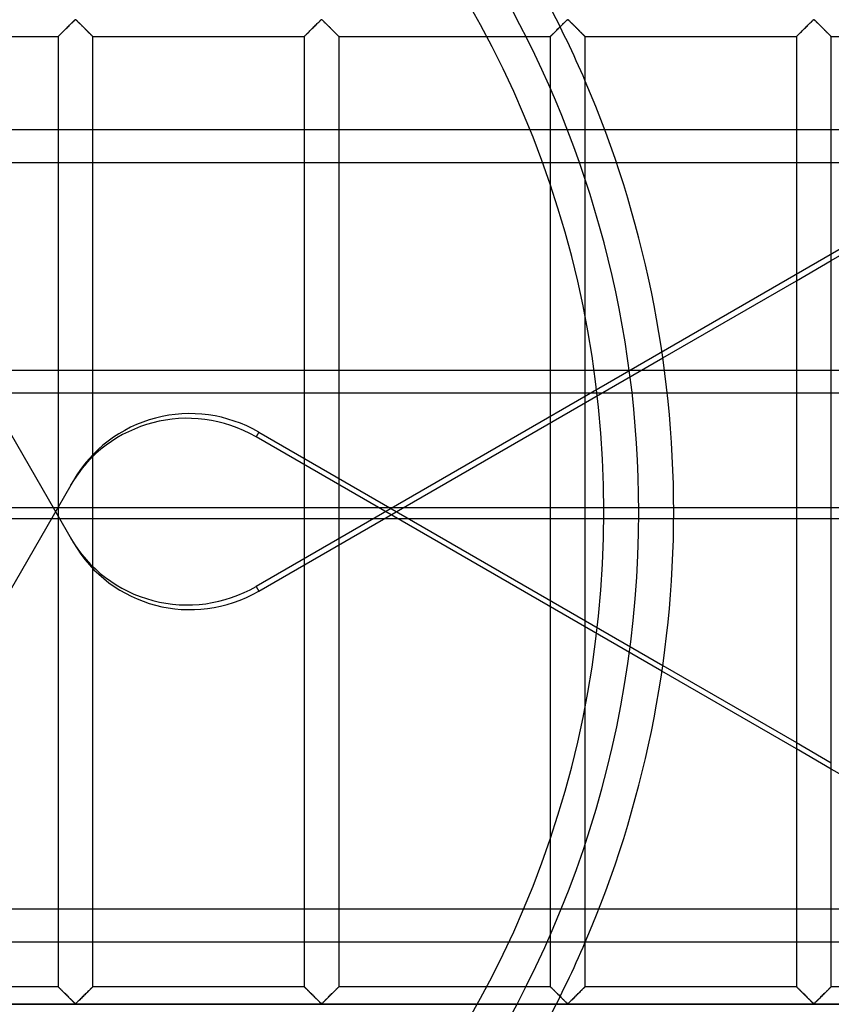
# Model space of a CAD drawing. Header units: millimetres. Extents: x -455 to 455, y -455 to 455.
# Tile 33 of 58: x 62 to 179, y -70 to 70. Entities that reach past the tile are written whole.
import ezdxf

# ---------------------------------------------------------------- set-up
doc = ezdxf.new("R2010")
doc.units = ezdxf.units.MM
doc.layers.add('MAIN-1', color=7, linetype='Continuous')
doc.layers.add('MAIN-2', color=7, linetype='Continuous')

msp = doc.modelspace()

# ---------------------------------------------------------------- linework, layer by layer
at = {"layer": 'MAIN-1'}
for p, q in [((68.97, 68.97), (69.09, 69.08)), ((69.09, 69.08), (69.21, 69.2)), ((69.21, 69.2), (69.33, 69.32)), ((69.33, 69.32), (69.45, 69.44)), ((69.45, 69.44), (69.56, 69.56)), ((69.56, 69.56), (69.68, 69.68)), ((69.68, 69.68), (69.79, 69.79)), ((69.79, 69.79), (69.91, 69.9)), ((69.91, 69.9), (70.01, 70.01)), ((70.01, 70.01), (70.11, 70.11)), ((70.11, 70.11), (70.21, 70.2)), ((70.21, 70.2), (70.3, 70.28)), ((70.3, 70.28), (70.42, 70.35)), ((70.42, 70.35), (70.49, 70.31)), ((70.49, 70.31), (70.54, 70.27)), ((70.54, 70.27), (70.6, 70.22)), ((70.6, 70.22), (70.65, 70.17)), ((70.65, 70.17), (70.71, 70.12)), ((70.71, 70.12), (70.76, 70.06)), ((70.76, 70.06), (70.82, 70)), ((70.82, 70), (70.88, 69.94)), ((70.88, 69.94), (70.95, 69.88)), ((70.95, 69.88), (71.01, 69.82)), ((71.01, 69.82), (71.08, 69.75)), ((71.08, 69.75), (71.14, 69.69)), ((71.14, 69.69), (71.21, 69.62)), ((71.21, 69.62), (71.28, 69.56)), ((71.28, 69.56), (71.34, 69.49)), ((71.34, 69.49), (71.41, 69.42)), ((71.41, 69.42), (71.48, 69.35)), ((71.48, 69.35), (71.55, 69.28)), ((71.55, 69.28), (71.62, 69.21)), ((71.62, 69.21), (71.69, 69.14)), ((71.69, 69.14), (71.76, 69.08)), ((71.76, 69.08), (71.82, 69.01)), ((71.82, 69.01), (71.89, 68.94)), ((104.18, 68.97), (104.29, 69.08)), ((104.29, 69.08), (104.41, 69.2)), ((104.41, 69.2), (104.53, 69.32)), ((104.53, 69.32), (104.65, 69.44)), ((104.65, 69.44), (104.77, 69.56)), ((104.77, 69.56), (104.89, 69.68)), ((104.89, 69.68), (105, 69.79)), ((105, 69.79), (105.11, 69.9)), ((105.11, 69.9), (105.22, 70.01)), ((105.22, 70.01), (105.32, 70.11)), ((105.32, 70.11), (105.42, 70.2)), ((105.42, 70.2), (105.51, 70.28)), ((105.51, 70.28), (105.62, 70.35)), ((105.62, 70.35), (105.7, 70.31)), ((105.7, 70.31), (105.75, 70.27)), ((105.75, 70.27), (105.81, 70.22)), ((105.81, 70.22), (105.86, 70.17)), ((105.86, 70.17), (105.92, 70.12)), ((105.92, 70.12), (105.97, 70.06)), ((105.97, 70.06), (106.03, 70)), ((106.03, 70), (106.09, 69.94)), ((106.09, 69.94), (106.16, 69.88)), ((106.16, 69.88), (106.22, 69.82)), ((106.22, 69.82), (106.28, 69.75)), ((106.28, 69.75), (106.35, 69.69)), ((106.35, 69.69), (106.42, 69.62)), ((106.42, 69.62), (106.48, 69.56)), ((106.48, 69.56), (106.55, 69.49)), ((106.55, 69.49), (106.62, 69.42)), ((106.62, 69.42), (106.69, 69.35)), ((106.69, 69.35), (106.76, 69.28)), ((106.76, 69.28), (106.83, 69.21)), ((106.83, 69.21), (106.9, 69.14)), ((106.9, 69.14), (106.96, 69.08)), ((106.96, 69.08), (107.03, 69.01)), ((107.03, 69.01), (107.1, 68.94)), ((139.38, 68.97), (139.5, 69.08)), ((139.5, 69.08), (139.62, 69.2)), ((139.62, 69.2), (139.74, 69.32)), ((139.74, 69.32), (139.86, 69.44)), ((139.86, 69.44), (139.98, 69.56)), ((139.98, 69.56), (140.1, 69.68)), ((140.1, 69.68), (140.21, 69.79)), ((140.21, 69.79), (140.32, 69.9)), ((140.32, 69.9), (140.43, 70.01)), ((140.43, 70.01), (140.53, 70.11)), ((140.53, 70.11), (140.63, 70.2)), ((140.63, 70.2), (140.72, 70.28)), ((140.72, 70.28), (140.83, 70.35)), ((140.83, 70.35), (140.91, 70.31)), ((140.91, 70.31), (140.96, 70.27)), ((140.96, 70.27), (141.01, 70.22)), ((141.01, 70.22), (141.07, 70.17)), ((141.07, 70.17), (141.12, 70.12)), ((141.12, 70.12), (141.18, 70.06)), ((141.18, 70.06), (141.24, 70)), ((141.24, 70), (141.3, 69.94)), ((141.3, 69.94), (141.36, 69.88)), ((141.36, 69.88), (141.43, 69.82)), ((141.43, 69.82), (141.49, 69.75)), ((141.49, 69.75), (141.56, 69.69)), ((141.56, 69.69), (141.62, 69.62)), ((141.62, 69.62), (141.69, 69.56)), ((141.69, 69.56), (141.76, 69.49)), ((141.76, 69.49), (141.83, 69.42)), ((141.83, 69.42), (141.9, 69.35)), ((141.9, 69.35), (141.97, 69.28)), ((141.97, 69.28), (142.03, 69.21)), ((142.03, 69.21), (142.1, 69.14)), ((142.1, 69.14), (142.17, 69.08)), ((142.17, 69.08), (142.24, 69.01)), ((142.24, 69.01), (142.31, 68.94)), ((174.59, 68.97), (174.71, 69.08)), ((174.71, 69.08), (174.83, 69.2)), ((174.83, 69.2), (174.95, 69.32)), ((174.95, 69.32), (175.07, 69.44)), ((175.07, 69.44), (175.19, 69.56)), ((175.19, 69.56), (175.3, 69.68)), ((175.3, 69.68), (175.42, 69.79)), ((175.42, 69.79), (175.53, 69.9)), ((175.53, 69.9), (175.64, 70.01)), ((175.64, 70.01), (175.74, 70.11)), ((175.74, 70.11), (175.83, 70.2)), ((175.83, 70.2), (175.93, 70.28)), ((175.93, 70.28), (176.04, 70.35)), ((176.04, 70.35), (176.11, 70.31)), ((176.11, 70.31), (176.17, 70.27)), ((176.17, 70.27), (176.22, 70.22)), ((176.22, 70.22), (176.28, 70.17)), ((176.28, 70.17), (176.33, 70.12)), ((176.33, 70.12), (176.39, 70.06)), ((176.39, 70.06), (176.45, 70)), ((176.45, 70), (176.51, 69.94)), ((176.51, 69.94), (176.57, 69.88)), ((176.57, 69.88), (176.64, 69.82)), ((176.64, 69.82), (176.7, 69.75)), ((176.7, 69.75), (176.77, 69.69)), ((176.77, 69.69), (176.83, 69.62)), ((176.83, 69.62), (176.9, 69.56)), ((176.9, 69.56), (176.97, 69.49)), ((176.97, 69.49), (177.04, 69.42)), ((177.04, 69.42), (177.1, 69.35)), ((177.1, 69.35), (177.17, 69.28)), ((177.17, 69.28), (177.24, 69.21)), ((177.24, 69.21), (177.31, 69.14)), ((177.31, 69.14), (177.38, 69.08)), ((177.38, 69.08), (177.45, 69.01)), ((177.45, 69.01), (177.52, 68.94)), ((37.71, 67.92), (67.92, 67.92)), ((67.92, 67.92), (67.95, 67.94)), ((67.92, 67.92), (67.92, -67.92)), ((67.92, 67.92), (67.92, 67.92)), ((67.95, 67.94), (67.98, 67.98)), ((67.98, 67.98), (68.03, 68.03)), ((68.03, 68.03), (68.09, 68.08)), ((68.09, 68.08), (68.16, 68.16)), ((68.16, 68.16), (68.24, 68.24)), ((68.24, 68.24), (68.33, 68.33)), ((68.33, 68.33), (68.42, 68.42)), ((68.42, 68.42), (68.52, 68.52)), ((68.52, 68.52), (68.63, 68.63)), ((68.63, 68.63), (68.74, 68.74)), ((68.74, 68.74), (68.85, 68.85)), ((68.85, 68.85), (68.97, 68.97)), ((71.89, 68.94), (71.96, 68.87)), ((71.96, 68.87), (72.02, 68.81)), ((72.02, 68.81), (72.09, 68.74)), ((72.09, 68.74), (72.15, 68.68)), ((72.15, 68.68), (72.21, 68.62)), ((72.21, 68.62), (72.27, 68.56)), ((72.27, 68.56), (72.33, 68.5)), ((72.33, 68.5), (72.39, 68.44)), ((72.39, 68.44), (72.45, 68.38)), ((72.45, 68.38), (72.5, 68.33)), ((72.5, 68.33), (72.56, 68.28)), ((72.56, 68.28), (72.61, 68.23)), ((72.61, 68.23), (72.65, 68.18)), ((72.65, 68.18), (72.7, 68.14)), ((72.7, 68.14), (72.74, 68.1)), ((72.74, 68.1), (72.77, 68.06)), ((72.77, 68.06), (72.81, 68.03)), ((72.81, 68.03), (72.83, 68)), ((72.83, 68), (72.86, 67.97)), ((72.86, 67.97), (72.88, 67.95)), ((72.88, 67.95), (72.9, 67.94)), ((72.9, 67.94), (72.91, 67.93)), ((72.91, 67.93), (72.91, 67.92)), ((72.91, 67.92), (72.92, 67.92)), ((72.92, -67.92), (72.92, 67.92)), ((72.92, 67.92), (103.13, 67.92)), ((103.13, 67.92), (103.15, 67.94)), ((103.13, 67.92), (103.13, -67.92)), ((103.13, 67.92), (103.13, 67.92)), ((103.15, 67.94), (103.19, 67.98)), ((103.19, 67.98), (103.23, 68.03)), ((103.23, 68.03), (103.29, 68.08)), ((103.29, 68.08), (103.36, 68.16)), ((103.36, 68.16), (103.45, 68.24)), ((103.45, 68.24), (103.53, 68.33)), ((103.53, 68.33), (103.63, 68.42)), ((103.63, 68.42), (103.73, 68.52)), ((103.73, 68.52), (103.84, 68.63)), ((103.84, 68.63), (103.95, 68.74)), ((103.95, 68.74), (104.06, 68.85)), ((104.06, 68.85), (104.18, 68.97)), ((107.1, 68.94), (107.17, 68.87)), ((107.17, 68.87), (107.23, 68.81)), ((107.23, 68.81), (107.3, 68.74)), ((107.3, 68.74), (107.36, 68.68)), ((107.36, 68.68), (107.42, 68.62)), ((107.42, 68.62), (107.48, 68.56)), ((107.48, 68.56), (107.54, 68.5)), ((107.54, 68.5), (107.6, 68.44)), ((107.6, 68.44), (107.66, 68.38)), ((107.66, 68.38), (107.71, 68.33)), ((107.71, 68.33), (107.76, 68.28)), ((107.76, 68.28), (107.81, 68.23)), ((107.81, 68.23), (107.86, 68.18)), ((107.86, 68.18), (107.9, 68.14)), ((107.9, 68.14), (107.94, 68.1)), ((107.94, 68.1), (107.98, 68.06)), ((107.98, 68.06), (108.01, 68.03)), ((108.01, 68.03), (108.04, 68)), ((108.04, 68), (108.07, 67.97)), ((108.07, 67.97), (108.09, 67.95)), ((108.09, 67.95), (108.1, 67.94)), ((108.1, 67.94), (108.11, 67.93)), ((108.11, 67.93), (108.12, 67.92)), ((108.12, -67.92), (108.12, 67.92)), ((108.12, 67.92), (108.12, 67.92)), ((108.12, 67.92), (138.33, 67.92)), ((138.33, 67.92), (138.33, -67.92)), ((138.33, 67.92), (138.34, 67.92)), ((138.34, 67.92), (138.36, 67.94)), ((138.36, 67.94), (138.4, 67.98)), ((138.4, 67.98), (138.44, 68.03)), ((138.44, 68.03), (138.5, 68.08)), ((138.5, 68.08), (138.57, 68.16)), ((138.57, 68.16), (138.65, 68.24)), ((138.65, 68.24), (138.74, 68.33)), ((138.74, 68.33), (138.84, 68.42)), ((138.84, 68.42), (138.94, 68.52)), ((138.94, 68.52), (139.05, 68.63)), ((139.05, 68.63), (139.16, 68.74)), ((139.16, 68.74), (139.27, 68.85)), ((139.27, 68.85), (139.38, 68.97)), ((142.31, 68.94), (142.37, 68.87)), ((142.37, 68.87), (142.44, 68.81)), ((142.44, 68.81), (142.5, 68.74)), ((142.5, 68.74), (142.57, 68.68)), ((142.57, 68.68), (142.63, 68.62)), ((142.63, 68.62), (142.69, 68.56)), ((142.69, 68.56), (142.75, 68.5)), ((142.75, 68.5), (142.81, 68.44)), ((142.81, 68.44), (142.86, 68.38)), ((142.86, 68.38), (142.92, 68.33)), ((142.92, 68.33), (142.97, 68.28)), ((142.97, 68.28), (143.02, 68.23)), ((143.02, 68.23), (143.07, 68.18)), ((143.07, 68.18), (143.11, 68.14)), ((143.11, 68.14), (143.15, 68.1)), ((143.15, 68.1), (143.19, 68.06)), ((143.19, 68.06), (143.22, 68.03)), ((143.22, 68.03), (143.25, 68)), ((143.25, 68), (143.28, 67.97)), ((143.28, 67.97), (143.3, 67.95)), ((143.3, 67.95), (143.31, 67.94)), ((143.31, 67.94), (143.32, 67.93)), ((143.32, 67.93), (143.33, 67.92)), ((143.33, -67.92), (143.33, 67.92)), ((143.33, 67.92), (143.33, 67.92)), ((143.33, 67.92), (173.54, 67.92)), ((173.54, 67.92), (173.54, -67.92)), ((173.54, 67.92), (173.55, 67.92)), ((173.55, 67.92), (173.57, 67.94)), ((173.57, 67.94), (173.6, 67.98)), ((173.6, 67.98), (173.65, 68.03)), ((173.65, 68.03), (173.71, 68.08)), ((173.71, 68.08), (173.78, 68.16)), ((173.78, 68.16), (173.86, 68.24)), ((173.86, 68.24), (173.95, 68.33)), ((173.95, 68.33), (174.05, 68.42)), ((174.05, 68.42), (174.15, 68.52)), ((174.15, 68.52), (174.26, 68.63)), ((174.26, 68.63), (174.36, 68.74)), ((174.36, 68.74), (174.48, 68.85)), ((174.48, 68.85), (174.59, 68.97)), ((177.52, 68.94), (177.58, 68.87)), ((177.58, 68.87), (177.65, 68.81)), ((177.65, 68.81), (177.71, 68.74)), ((177.71, 68.74), (177.78, 68.68)), ((177.78, 68.68), (177.84, 68.62)), ((177.84, 68.62), (177.9, 68.56)), ((177.9, 68.56), (177.96, 68.5)), ((177.96, 68.5), (178.02, 68.44)), ((178.02, 68.44), (178.07, 68.38)), ((178.07, 68.38), (178.13, 68.33)), ((178.13, 68.33), (178.18, 68.28)), ((178.18, 68.28), (178.23, 68.23)), ((178.23, 68.23), (178.28, 68.18)), ((178.28, 68.18), (178.32, 68.14)), ((178.32, 68.14), (178.36, 68.1)), ((178.36, 68.1), (178.4, 68.06)), ((178.4, 68.06), (178.43, 68.03)), ((178.43, 68.03), (178.46, 68)), ((178.46, 68), (178.48, 67.97)), ((178.48, 67.97), (178.5, 67.95)), ((178.5, 67.95), (178.52, 67.94)), ((178.52, 67.94), (178.53, 67.93)), ((178.53, 67.93), (178.54, 67.92)), ((178.54, -67.92), (178.54, 67.92)), ((178.54, 67.92), (178.54, 67.92)), ((178.54, 67.92), (208.75, 67.92)), ((178.54, 35.91), (208.75, 53.35)), ((154.44, 22), (173.54, 33.02)), ((155.07, 16.99), (173.54, 16.99)), ((178.54, 16.99), (208.75, 16.99)), ((173.54, 0.55), (156, 0.55)), ((208.75, 0.55), (178.54, 0.55)), ((156, -0.99), (173.54, -0.99)), ((178.54, -0.99), (208.75, -0.99)), ((154.44, -22), (173.54, -33.02)), ((173.54, -33.93), (154.32, -22.83)), ((208.75, -54.26), (178.54, -36.81)), ((37.71, -67.92), (67.92, -67.92)), ((67.93, -67.93), (67.92, -67.92)), ((67.92, -67.92), (67.92, -67.92)), ((67.94, -67.94), (67.93, -67.93)), ((67.95, -67.95), (67.94, -67.94)), ((67.97, -67.97), (67.95, -67.95)), ((68, -68), (67.97, -67.97)), ((68.03, -68.03), (68, -68)), ((68.06, -68.06), (68.03, -68.03)), ((68.1, -68.1), (68.06, -68.06)), ((68.14, -68.14), (68.1, -68.1)), ((68.18, -68.18), (68.14, -68.14)), ((68.23, -68.23), (68.18, -68.18)), ((68.28, -68.28), (68.23, -68.23)), ((68.33, -68.33), (68.28, -68.28)), ((68.39, -68.38), (68.33, -68.33)), ((68.44, -68.44), (68.39, -68.38)), ((68.5, -68.5), (68.44, -68.44)), ((68.56, -68.56), (68.5, -68.5)), ((68.62, -68.62), (68.56, -68.56)), ((68.68, -68.68), (68.62, -68.62)), ((68.75, -68.74), (68.68, -68.68)), ((68.81, -68.81), (68.75, -68.74)), ((68.88, -68.87), (68.81, -68.81)), ((68.94, -68.94), (68.88, -68.87)), ((69.01, -69.01), (68.94, -68.94)), ((71.87, -68.97), (71.75, -69.08)), ((71.98, -68.85), (71.87, -68.97)), ((72.09, -68.74), (71.98, -68.85)), ((72.2, -68.63), (72.09, -68.74)), ((72.31, -68.52), (72.2, -68.63)), ((72.41, -68.42), (72.31, -68.52)), ((72.51, -68.33), (72.41, -68.42)), ((72.6, -68.24), (72.51, -68.33)), ((72.68, -68.16), (72.6, -68.24)), ((72.75, -68.08), (72.68, -68.16)), ((72.81, -68.03), (72.75, -68.08)), ((72.85, -67.98), (72.81, -68.03)), ((72.89, -67.94), (72.85, -67.98)), ((72.91, -67.92), (72.89, -67.94)), ((72.92, -67.92), (72.91, -67.92)), ((72.92, -67.92), (103.13, -67.92)), ((103.14, -67.93), (103.13, -67.92)), ((103.13, -67.92), (103.13, -67.92)), ((103.15, -67.94), (103.14, -67.93)), ((103.16, -67.95), (103.15, -67.94)), ((103.18, -67.97), (103.16, -67.95)), ((103.21, -68), (103.18, -67.97)), ((103.24, -68.03), (103.21, -68)), ((103.27, -68.06), (103.24, -68.03)), ((103.31, -68.1), (103.27, -68.06)), ((103.35, -68.14), (103.31, -68.1)), ((103.39, -68.18), (103.35, -68.14)), ((103.44, -68.23), (103.39, -68.18)), ((103.49, -68.28), (103.44, -68.23)), ((103.54, -68.33), (103.49, -68.28)), ((103.59, -68.38), (103.54, -68.33)), ((103.65, -68.44), (103.59, -68.38)), ((103.71, -68.5), (103.65, -68.44)), ((103.77, -68.56), (103.71, -68.5)), ((103.83, -68.62), (103.77, -68.56)), ((103.89, -68.68), (103.83, -68.62)), ((103.95, -68.74), (103.89, -68.68)), ((104.02, -68.81), (103.95, -68.74)), ((104.08, -68.87), (104.02, -68.81)), ((104.15, -68.94), (104.08, -68.87)), ((104.22, -69.01), (104.15, -68.94)), ((107.07, -68.97), (106.96, -69.08)), ((107.19, -68.85), (107.07, -68.97)), ((107.3, -68.74), (107.19, -68.85)), ((107.41, -68.63), (107.3, -68.74)), ((107.52, -68.52), (107.41, -68.63)), ((107.62, -68.42), (107.52, -68.52)), ((107.72, -68.33), (107.62, -68.42)), ((107.8, -68.24), (107.72, -68.33)), ((107.89, -68.16), (107.8, -68.24)), ((107.96, -68.08), (107.89, -68.16)), ((108.02, -68.03), (107.96, -68.08)), ((108.06, -67.98), (108.02, -68.03)), ((108.1, -67.94), (108.06, -67.98)), ((108.12, -67.92), (108.1, -67.94)), ((108.12, -67.92), (108.12, -67.92)), ((108.12, -67.92), (138.33, -67.92)), ((138.34, -67.92), (138.33, -67.92)), ((138.34, -67.93), (138.34, -67.92)), ((138.35, -67.94), (138.34, -67.93)), ((138.37, -67.95), (138.35, -67.94)), ((138.39, -67.97), (138.37, -67.95)), ((138.42, -68), (138.39, -67.97)), ((138.44, -68.03), (138.42, -68)), ((138.48, -68.06), (138.44, -68.03)), ((138.51, -68.1), (138.48, -68.06)), ((138.55, -68.14), (138.51, -68.1)), ((138.6, -68.18), (138.55, -68.14)), ((138.64, -68.23), (138.6, -68.18)), ((138.69, -68.28), (138.64, -68.23)), ((138.75, -68.33), (138.69, -68.28)), ((138.8, -68.38), (138.75, -68.33)), ((138.86, -68.44), (138.8, -68.38)), ((138.92, -68.5), (138.86, -68.44)), ((138.98, -68.56), (138.92, -68.5)), ((139.04, -68.62), (138.98, -68.56)), ((139.1, -68.68), (139.04, -68.62)), ((139.16, -68.74), (139.1, -68.68)), ((139.23, -68.81), (139.16, -68.74)), ((139.29, -68.87), (139.23, -68.81)), ((139.36, -68.94), (139.29, -68.87)), ((139.43, -69.01), (139.36, -68.94)), ((142.28, -68.97), (142.16, -69.08)), ((142.4, -68.85), (142.28, -68.97)), ((142.51, -68.74), (142.4, -68.85)), ((142.62, -68.63), (142.51, -68.74)), ((142.73, -68.52), (142.62, -68.63)), ((142.83, -68.42), (142.73, -68.52)), ((142.92, -68.33), (142.83, -68.42)), ((143.01, -68.24), (142.92, -68.33)), ((143.09, -68.16), (143.01, -68.24)), ((143.16, -68.08), (143.09, -68.16)), ((143.22, -68.03), (143.16, -68.08)), ((143.27, -67.98), (143.22, -68.03)), ((143.3, -67.94), (143.27, -67.98)), ((143.33, -67.92), (143.3, -67.94)), ((143.33, -67.92), (143.33, -67.92)), ((143.33, -67.92), (173.54, -67.92)), ((173.55, -67.93), (173.54, -67.92)), ((173.54, -67.92), (173.54, -67.92)), ((173.56, -67.94), (173.55, -67.93)), ((173.58, -67.95), (173.56, -67.94)), ((173.6, -67.97), (173.58, -67.95)), ((173.62, -68), (173.6, -67.97)), ((173.65, -68.03), (173.62, -68)), ((173.69, -68.06), (173.65, -68.03)), ((173.72, -68.1), (173.69, -68.06)), ((173.76, -68.14), (173.72, -68.1)), ((173.81, -68.18), (173.76, -68.14)), ((173.85, -68.23), (173.81, -68.18)), ((173.9, -68.28), (173.85, -68.23)), ((173.96, -68.33), (173.9, -68.28)), ((174.01, -68.38), (173.96, -68.33)), ((174.07, -68.44), (174.01, -68.38)), ((174.13, -68.5), (174.07, -68.44)), ((174.19, -68.56), (174.13, -68.5)), ((174.25, -68.62), (174.19, -68.56)), ((174.31, -68.68), (174.25, -68.62)), ((174.37, -68.74), (174.31, -68.68)), ((174.43, -68.81), (174.37, -68.74)), ((174.5, -68.87), (174.43, -68.81)), ((174.57, -68.94), (174.5, -68.87)), ((174.63, -69.01), (174.57, -68.94)), ((177.49, -68.97), (177.37, -69.08)), ((177.61, -68.85), (177.49, -68.97)), ((177.72, -68.74), (177.61, -68.85)), ((177.83, -68.63), (177.72, -68.74)), ((177.93, -68.52), (177.83, -68.63)), ((178.04, -68.42), (177.93, -68.52)), ((178.13, -68.33), (178.04, -68.42)), ((178.22, -68.24), (178.13, -68.33)), ((178.3, -68.16), (178.22, -68.24)), ((178.37, -68.08), (178.3, -68.16)), ((178.43, -68.03), (178.37, -68.08)), ((178.48, -67.98), (178.43, -68.03)), ((178.51, -67.94), (178.48, -67.98)), ((178.53, -67.92), (178.51, -67.94)), ((178.54, -67.92), (178.53, -67.92)), ((178.54, -67.92), (208.75, -67.92)), ((69.08, -69.08), (69.01, -69.01)), ((69.15, -69.14), (69.08, -69.08)), ((69.22, -69.21), (69.15, -69.14)), ((69.28, -69.28), (69.22, -69.21)), ((69.35, -69.35), (69.28, -69.28)), ((69.42, -69.42), (69.35, -69.35)), ((69.49, -69.49), (69.42, -69.42)), ((69.56, -69.56), (69.49, -69.49)), ((69.63, -69.62), (69.56, -69.56)), ((69.69, -69.69), (69.63, -69.62)), ((69.76, -69.75), (69.69, -69.69)), ((69.82, -69.82), (69.76, -69.75)), ((69.89, -69.88), (69.82, -69.82)), ((69.95, -69.94), (69.89, -69.88)), ((70.01, -70), (69.95, -69.94)), ((70.07, -70.06), (70.01, -70)), ((70.13, -70.12), (70.07, -70.06)), ((70.18, -70.17), (70.13, -70.12)), ((70.24, -70.22), (70.18, -70.17)), ((70.29, -70.27), (70.24, -70.22)), ((70.34, -70.31), (70.29, -70.27)), ((70.42, -70.35), (70.34, -70.31)), ((70.53, -70.28), (70.42, -70.35)), ((70.62, -70.2), (70.53, -70.28)), ((70.72, -70.11), (70.62, -70.2)), ((70.82, -70.01), (70.72, -70.11)), ((70.93, -69.9), (70.82, -70.01)), ((71.04, -69.79), (70.93, -69.9)), ((71.15, -69.68), (71.04, -69.79)), ((71.27, -69.56), (71.15, -69.68)), ((71.39, -69.44), (71.27, -69.56)), ((71.51, -69.32), (71.39, -69.44)), ((71.63, -69.2), (71.51, -69.32)), ((71.75, -69.08), (71.63, -69.2)), ((104.29, -69.08), (104.22, -69.01)), ((104.35, -69.14), (104.29, -69.08)), ((104.42, -69.21), (104.35, -69.14)), ((104.49, -69.28), (104.42, -69.21)), ((104.56, -69.35), (104.49, -69.28)), ((104.63, -69.42), (104.56, -69.35)), ((104.7, -69.49), (104.63, -69.42)), ((104.77, -69.56), (104.7, -69.49)), ((104.83, -69.62), (104.77, -69.56)), ((104.9, -69.69), (104.83, -69.62)), ((104.97, -69.75), (104.9, -69.69)), ((105.03, -69.82), (104.97, -69.75)), ((105.09, -69.88), (105.03, -69.82)), ((105.16, -69.94), (105.09, -69.88)), ((105.22, -70), (105.16, -69.94)), ((105.28, -70.06), (105.22, -70)), ((105.33, -70.12), (105.28, -70.06)), ((105.39, -70.17), (105.33, -70.12)), ((105.44, -70.22), (105.39, -70.17)), ((105.5, -70.27), (105.44, -70.22)), ((105.55, -70.31), (105.5, -70.27)), ((105.62, -70.35), (105.55, -70.31)), ((105.74, -70.28), (105.62, -70.35)), ((105.83, -70.2), (105.74, -70.28)), ((105.93, -70.11), (105.83, -70.2)), ((106.03, -70.01), (105.93, -70.11)), ((106.14, -69.9), (106.03, -70.01)), ((106.25, -69.79), (106.14, -69.9)), ((106.36, -69.68), (106.25, -69.79)), ((106.48, -69.56), (106.36, -69.68)), ((106.6, -69.44), (106.48, -69.56)), ((106.72, -69.32), (106.6, -69.44)), ((106.84, -69.2), (106.72, -69.32)), ((106.96, -69.08), (106.84, -69.2)), ((139.49, -69.08), (139.43, -69.01)), ((139.56, -69.14), (139.49, -69.08)), ((139.63, -69.21), (139.56, -69.14)), ((139.7, -69.28), (139.63, -69.21)), ((139.77, -69.35), (139.7, -69.28)), ((139.84, -69.42), (139.77, -69.35)), ((139.91, -69.49), (139.84, -69.42)), ((139.97, -69.56), (139.91, -69.49)), ((140.04, -69.62), (139.97, -69.56)), ((140.11, -69.69), (140.04, -69.62)), ((140.17, -69.75), (140.11, -69.69)), ((140.24, -69.82), (140.17, -69.75)), ((140.3, -69.88), (140.24, -69.82)), ((140.37, -69.94), (140.3, -69.88)), ((140.43, -70), (140.37, -69.94)), ((140.49, -70.06), (140.43, -70)), ((140.54, -70.12), (140.49, -70.06)), ((140.6, -70.17), (140.54, -70.12)), ((140.65, -70.22), (140.6, -70.17)), ((140.71, -70.27), (140.65, -70.22)), ((140.76, -70.31), (140.71, -70.27)), ((140.83, -70.35), (140.76, -70.31)), ((140.95, -70.28), (140.83, -70.35)), ((141.04, -70.2), (140.95, -70.28)), ((141.14, -70.11), (141.04, -70.2)), ((141.24, -70.01), (141.14, -70.11)), ((141.34, -69.9), (141.24, -70.01)), ((141.46, -69.79), (141.34, -69.9)), ((141.57, -69.68), (141.46, -69.79)), ((141.69, -69.56), (141.57, -69.68)), ((141.8, -69.44), (141.69, -69.56)), ((141.92, -69.32), (141.8, -69.44)), ((142.04, -69.2), (141.92, -69.32)), ((142.16, -69.08), (142.04, -69.2)), ((174.7, -69.08), (174.63, -69.01)), ((174.77, -69.14), (174.7, -69.08)), ((174.84, -69.21), (174.77, -69.14)), ((174.91, -69.28), (174.84, -69.21)), ((174.98, -69.35), (174.91, -69.28)), ((175.05, -69.42), (174.98, -69.35)), ((175.12, -69.49), (175.05, -69.42)), ((175.18, -69.56), (175.12, -69.49)), ((175.25, -69.62), (175.18, -69.56)), ((175.32, -69.69), (175.25, -69.62)), ((175.38, -69.75), (175.32, -69.69)), ((175.45, -69.82), (175.38, -69.75)), ((175.51, -69.88), (175.45, -69.82)), ((175.57, -69.94), (175.51, -69.88)), ((175.63, -70), (175.57, -69.94)), ((175.69, -70.06), (175.63, -70)), ((175.75, -70.12), (175.69, -70.06)), ((175.81, -70.17), (175.75, -70.12)), ((175.86, -70.22), (175.81, -70.17)), ((175.91, -70.27), (175.86, -70.22)), ((175.97, -70.31), (175.91, -70.27)), ((176.04, -70.35), (175.97, -70.31)), ((176.16, -70.28), (176.04, -70.35)), ((176.25, -70.2), (176.16, -70.28)), ((176.35, -70.11), (176.25, -70.2)), ((176.45, -70.01), (176.35, -70.11)), ((176.55, -69.9), (176.45, -70.01)), ((176.66, -69.79), (176.55, -69.9)), ((176.78, -69.68), (176.66, -69.79)), ((176.9, -69.56), (176.78, -69.68)), ((177.01, -69.44), (176.9, -69.56)), ((177.13, -69.32), (177.01, -69.44)), ((177.25, -69.2), (177.13, -69.32)), ((177.37, -69.08), (177.25, -69.2)), ((422.5, -70.42), (-422.5, -70.42))]:
    msp.add_line(p, q, dxfattribs=at)
for start, end in [(0, 23.2491), (336.7509, 0)]:
    msp.add_arc((0, 0), 156, start, end, dxfattribs=at)
at = {"layer": 'MAIN-2'}
for p, q in [((358.24, 140.56), (96.25, -10.7)), ((69.03, 69.03), (68.93, 68.93)), ((69.12, 69.12), (69.03, 69.03)), ((69.22, 69.22), (69.12, 69.12)), ((69.32, 69.31), (69.22, 69.22)), ((69.41, 69.41), (69.32, 69.31)), ((69.51, 69.51), (69.41, 69.41)), ((69.6, 69.6), (69.51, 69.51)), ((69.7, 69.69), (69.6, 69.6)), ((69.79, 69.78), (69.7, 69.69)), ((69.88, 69.87), (69.79, 69.78)), ((69.97, 69.96), (69.88, 69.87)), ((70.05, 70.04), (69.97, 69.96)), ((70.13, 70.12), (70.05, 70.04)), ((70.21, 70.2), (70.13, 70.12)), ((70.28, 70.27), (70.21, 70.2)), ((70.36, 70.33), (70.28, 70.27)), ((70.47, 70.33), (70.36, 70.33)), ((70.55, 70.27), (70.47, 70.33)), ((70.62, 70.2), (70.55, 70.27)), ((70.7, 70.12), (70.62, 70.2)), ((70.78, 70.04), (70.7, 70.12)), ((70.87, 69.96), (70.78, 70.04)), ((70.95, 69.87), (70.87, 69.96)), ((71.04, 69.78), (70.95, 69.87)), ((71.14, 69.69), (71.04, 69.78)), ((71.23, 69.6), (71.14, 69.69)), ((71.32, 69.51), (71.23, 69.6)), ((71.42, 69.41), (71.32, 69.51)), ((71.52, 69.31), (71.42, 69.41)), ((71.61, 69.22), (71.52, 69.31)), ((71.71, 69.12), (71.61, 69.22)), ((71.81, 69.03), (71.71, 69.12)), ((71.9, 68.93), (71.81, 69.03)), ((104.24, 69.03), (104.14, 68.93)), ((104.33, 69.12), (104.24, 69.03)), ((104.43, 69.22), (104.33, 69.12)), ((104.52, 69.31), (104.43, 69.22)), ((104.62, 69.41), (104.52, 69.31)), ((104.72, 69.51), (104.62, 69.41)), ((104.81, 69.6), (104.72, 69.51)), ((104.9, 69.69), (104.81, 69.6)), ((105, 69.78), (104.9, 69.69)), ((105.09, 69.87), (105, 69.78)), ((105.17, 69.96), (105.09, 69.87)), ((105.26, 70.04), (105.17, 69.96)), ((105.34, 70.12), (105.26, 70.04)), ((105.42, 70.2), (105.34, 70.12)), ((105.49, 70.27), (105.42, 70.2)), ((105.57, 70.33), (105.49, 70.27)), ((105.68, 70.33), (105.57, 70.33)), ((105.76, 70.27), (105.68, 70.33)), ((105.83, 70.2), (105.76, 70.27)), ((105.91, 70.12), (105.83, 70.2)), ((105.99, 70.04), (105.91, 70.12)), ((106.08, 69.96), (105.99, 70.04)), ((106.16, 69.87), (106.08, 69.96)), ((106.25, 69.78), (106.16, 69.87)), ((106.35, 69.69), (106.25, 69.78)), ((106.44, 69.6), (106.35, 69.69)), ((106.53, 69.51), (106.44, 69.6)), ((106.63, 69.41), (106.53, 69.51)), ((106.73, 69.31), (106.63, 69.41)), ((106.82, 69.22), (106.73, 69.31)), ((106.92, 69.12), (106.82, 69.22)), ((107.01, 69.03), (106.92, 69.12)), ((107.11, 68.93), (107.01, 69.03)), ((139.44, 69.03), (139.35, 68.93)), ((139.54, 69.12), (139.44, 69.03)), ((139.64, 69.22), (139.54, 69.12)), ((139.73, 69.31), (139.64, 69.22)), ((139.83, 69.41), (139.73, 69.31)), ((139.93, 69.51), (139.83, 69.41)), ((140.02, 69.6), (139.93, 69.51)), ((140.11, 69.69), (140.02, 69.6)), ((140.21, 69.78), (140.11, 69.69)), ((140.3, 69.87), (140.21, 69.78)), ((140.38, 69.96), (140.3, 69.87)), ((140.47, 70.04), (140.38, 69.96)), ((140.55, 70.12), (140.47, 70.04)), ((140.63, 70.2), (140.55, 70.12)), ((140.7, 70.27), (140.63, 70.2)), ((140.78, 70.33), (140.7, 70.27)), ((140.89, 70.33), (140.78, 70.33)), ((140.97, 70.27), (140.89, 70.33)), ((141.04, 70.2), (140.97, 70.27)), ((141.12, 70.12), (141.04, 70.2)), ((141.2, 70.04), (141.12, 70.12)), ((141.28, 69.96), (141.2, 70.04)), ((141.37, 69.87), (141.28, 69.96)), ((141.46, 69.78), (141.37, 69.87)), ((141.55, 69.69), (141.46, 69.78)), ((141.65, 69.6), (141.55, 69.69)), ((141.74, 69.51), (141.65, 69.6)), ((141.84, 69.41), (141.74, 69.51)), ((141.93, 69.31), (141.84, 69.41)), ((142.03, 69.22), (141.93, 69.31)), ((142.13, 69.12), (142.03, 69.22)), ((142.22, 69.03), (142.13, 69.12)), ((142.32, 68.93), (142.22, 69.03)), ((174.65, 69.03), (174.56, 68.93)), ((174.75, 69.12), (174.65, 69.03)), ((174.84, 69.22), (174.75, 69.12)), ((174.94, 69.31), (174.84, 69.22)), ((175.04, 69.41), (174.94, 69.31)), ((175.13, 69.51), (175.04, 69.41)), ((175.23, 69.6), (175.13, 69.51)), ((175.32, 69.69), (175.23, 69.6)), ((175.41, 69.78), (175.32, 69.69)), ((175.5, 69.87), (175.41, 69.78)), ((175.59, 69.96), (175.5, 69.87)), ((175.68, 70.04), (175.59, 69.96)), ((175.76, 70.12), (175.68, 70.04)), ((175.83, 70.2), (175.76, 70.12)), ((175.91, 70.27), (175.83, 70.2)), ((175.99, 70.33), (175.91, 70.27)), ((176.1, 70.33), (175.99, 70.33)), ((176.18, 70.27), (176.1, 70.33)), ((176.25, 70.2), (176.18, 70.27)), ((176.33, 70.12), (176.25, 70.2)), ((176.41, 70.04), (176.33, 70.12)), ((176.49, 69.96), (176.41, 70.04)), ((176.58, 69.87), (176.49, 69.96)), ((176.67, 69.78), (176.58, 69.87)), ((176.76, 69.69), (176.67, 69.78)), ((176.86, 69.6), (176.76, 69.69)), ((176.95, 69.51), (176.86, 69.6)), ((177.05, 69.41), (176.95, 69.51)), ((177.14, 69.31), (177.05, 69.41)), ((177.24, 69.22), (177.14, 69.31)), ((177.34, 69.12), (177.24, 69.22)), ((177.43, 69.03), (177.34, 69.12)), ((177.53, 68.93), (177.43, 69.03)), ((67.94, 67.93), (67.92, 67.92)), ((67.92, 67.92), (67.92, 67.92)), ((67.96, 67.96), (67.94, 67.93)), ((67.99, 67.99), (67.96, 67.96)), ((68.03, 68.03), (67.99, 67.99)), ((68.08, 68.07), (68.03, 68.03)), ((68.13, 68.13), (68.08, 68.07)), ((68.19, 68.19), (68.13, 68.13)), ((68.26, 68.26), (68.19, 68.19)), ((68.33, 68.33), (68.26, 68.26)), ((68.41, 68.41), (68.33, 68.33)), ((68.49, 68.49), (68.41, 68.41)), ((68.57, 68.57), (68.49, 68.49)), ((68.66, 68.66), (68.57, 68.57)), ((68.75, 68.75), (68.66, 68.66)), ((68.84, 68.84), (68.75, 68.75)), ((68.93, 68.93), (68.84, 68.84)), ((71.99, 68.84), (71.9, 68.93)), ((72.08, 68.75), (71.99, 68.84)), ((72.17, 68.66), (72.08, 68.75)), ((72.26, 68.57), (72.17, 68.66)), ((72.34, 68.49), (72.26, 68.57)), ((72.42, 68.41), (72.34, 68.49)), ((72.5, 68.33), (72.42, 68.41)), ((72.57, 68.26), (72.5, 68.33)), ((72.64, 68.19), (72.57, 68.26)), ((72.7, 68.13), (72.64, 68.19)), ((72.76, 68.07), (72.7, 68.13)), ((72.81, 68.03), (72.76, 68.07)), ((72.84, 67.99), (72.81, 68.03)), ((72.88, 67.96), (72.84, 67.99)), ((72.9, 67.93), (72.88, 67.96)), ((72.91, 67.92), (72.9, 67.93)), ((72.92, 67.92), (72.91, 67.92)), ((103.14, 67.93), (103.13, 67.92)), ((103.13, 67.92), (103.13, 67.92)), ((103.17, 67.96), (103.14, 67.93)), ((103.2, 67.99), (103.17, 67.96)), ((103.24, 68.03), (103.2, 67.99)), ((103.28, 68.07), (103.24, 68.03)), ((103.34, 68.13), (103.28, 68.07)), ((103.4, 68.19), (103.34, 68.13)), ((103.47, 68.26), (103.4, 68.19)), ((103.54, 68.33), (103.47, 68.26)), ((103.62, 68.41), (103.54, 68.33)), ((103.7, 68.49), (103.62, 68.41)), ((103.78, 68.57), (103.7, 68.49)), ((103.87, 68.66), (103.78, 68.57)), ((103.96, 68.75), (103.87, 68.66)), ((104.05, 68.84), (103.96, 68.75)), ((104.14, 68.93), (104.05, 68.84)), ((107.2, 68.84), (107.11, 68.93)), ((107.29, 68.75), (107.2, 68.84)), ((107.38, 68.66), (107.29, 68.75)), ((107.47, 68.57), (107.38, 68.66)), ((107.55, 68.49), (107.47, 68.57)), ((107.63, 68.41), (107.55, 68.49)), ((107.71, 68.33), (107.63, 68.41)), ((107.78, 68.26), (107.71, 68.33)), ((107.85, 68.19), (107.78, 68.26)), ((107.91, 68.13), (107.85, 68.19)), ((107.97, 68.07), (107.91, 68.13)), ((108.01, 68.03), (107.97, 68.07)), ((108.05, 67.99), (108.01, 68.03)), ((108.08, 67.96), (108.05, 67.99)), ((108.11, 67.93), (108.08, 67.96)), ((108.12, 67.92), (108.11, 67.93)), ((108.12, 67.92), (108.12, 67.92)), ((138.34, 67.92), (138.33, 67.92)), ((138.35, 67.93), (138.34, 67.92)), ((138.37, 67.96), (138.35, 67.93)), ((138.41, 67.99), (138.37, 67.96)), ((138.44, 68.03), (138.41, 67.99)), ((138.49, 68.07), (138.44, 68.03)), ((138.55, 68.13), (138.49, 68.07)), ((138.61, 68.19), (138.55, 68.13)), ((138.68, 68.26), (138.61, 68.19)), ((138.75, 68.33), (138.68, 68.26)), ((138.83, 68.41), (138.75, 68.33)), ((138.91, 68.49), (138.83, 68.41)), ((138.99, 68.57), (138.91, 68.49)), ((139.08, 68.66), (138.99, 68.57)), ((139.17, 68.75), (139.08, 68.66)), ((139.26, 68.84), (139.17, 68.75)), ((139.35, 68.93), (139.26, 68.84)), ((142.41, 68.84), (142.32, 68.93)), ((142.5, 68.75), (142.41, 68.84)), ((142.59, 68.66), (142.5, 68.75)), ((142.68, 68.57), (142.59, 68.66)), ((142.76, 68.49), (142.68, 68.57)), ((142.84, 68.41), (142.76, 68.49)), ((142.92, 68.33), (142.84, 68.41)), ((142.99, 68.26), (142.92, 68.33)), ((143.06, 68.19), (142.99, 68.26)), ((143.12, 68.13), (143.06, 68.19)), ((143.17, 68.07), (143.12, 68.13)), ((143.22, 68.03), (143.17, 68.07)), ((143.26, 67.99), (143.22, 68.03)), ((143.29, 67.96), (143.26, 67.99)), ((143.31, 67.93), (143.29, 67.96)), ((143.33, 67.92), (143.31, 67.93)), ((143.33, 67.92), (143.33, 67.92)), ((173.55, 67.92), (173.54, 67.92)), ((173.56, 67.93), (173.55, 67.92)), ((173.58, 67.96), (173.56, 67.93)), ((173.61, 67.99), (173.58, 67.96)), ((173.65, 68.03), (173.61, 67.99)), ((173.7, 68.07), (173.65, 68.03)), ((173.75, 68.13), (173.7, 68.07)), ((173.82, 68.19), (173.75, 68.13)), ((173.88, 68.26), (173.82, 68.19)), ((173.96, 68.33), (173.88, 68.26)), ((174.03, 68.41), (173.96, 68.33)), ((174.12, 68.49), (174.03, 68.41)), ((174.2, 68.57), (174.12, 68.49)), ((174.29, 68.66), (174.2, 68.57)), ((174.37, 68.75), (174.29, 68.66)), ((174.46, 68.84), (174.37, 68.75)), ((174.56, 68.93), (174.46, 68.84)), ((177.62, 68.84), (177.53, 68.93)), ((177.71, 68.75), (177.62, 68.84)), ((177.8, 68.66), (177.71, 68.75)), ((177.88, 68.57), (177.8, 68.66)), ((177.97, 68.49), (177.88, 68.57)), ((178.05, 68.41), (177.97, 68.49)), ((178.13, 68.33), (178.05, 68.41)), ((178.2, 68.26), (178.13, 68.33)), ((178.27, 68.19), (178.2, 68.26)), ((178.33, 68.13), (178.27, 68.19)), ((178.38, 68.07), (178.33, 68.13)), ((178.43, 68.03), (178.38, 68.07)), ((178.47, 67.99), (178.43, 68.03)), ((178.5, 67.96), (178.47, 67.99)), ((178.52, 67.93), (178.5, 67.96)), ((178.54, 67.92), (178.52, 67.93)), ((178.54, 67.92), (178.54, 67.92)), ((-213.83, 54.64), (213.75, 54.64)), ((202.74, 49.88), (-202.74, 49.88)), ((173.54, 33.02), (178.54, 35.91)), ((54.52, 22.6), (70.13, -4.44)), ((96.64, -11.37), (154.44, 22)), ((387.5, 20.2), (-387.5, 20.2)), ((-155.07, 16.99), (155.07, 16.99)), ((173.54, 16.99), (178.54, 16.99)), ((96.64, 11.37), (96.25, 10.7)), ((96.64, 11.37), (154.44, -22)), ((154.32, -22.83), (96.25, 10.7)), ((70.13, 4.44), (69.74, 3.77)), ((69.74, 3.77), (54.12, -23.27)), ((156, 0.55), (-156, 0.55)), ((146, 0), (146, 0)), ((151, 0), (151, 0)), ((156, 0), (156, 0)), ((156, 0), (156, 0)), ((178.54, 0.55), (173.54, 0.55)), ((-156, -0.99), (156, -0.99)), ((173.54, -0.99), (178.54, -0.99)), ((96.25, -10.7), (96.64, -11.37)), ((173.54, -33.02), (178.54, -35.91)), ((178.54, -36.81), (173.54, -33.93)), ((-214.71, -56.79), (214.71, -56.79)), ((222.94, -61.55), (-222.94, -61.55)), ((67.92, -67.92), (67.92, -67.92)), ((67.92, -67.92), (67.94, -67.93)), ((67.94, -67.93), (67.96, -67.96)), ((67.96, -67.96), (67.99, -67.99)), ((67.99, -67.99), (68.03, -68.03)), ((68.03, -68.03), (68.08, -68.07)), ((68.08, -68.07), (68.13, -68.13)), ((68.13, -68.13), (68.19, -68.19)), ((68.19, -68.19), (68.26, -68.26)), ((68.26, -68.26), (68.33, -68.33)), ((68.33, -68.33), (68.41, -68.41)), ((68.41, -68.41), (68.49, -68.49)), ((68.49, -68.49), (68.57, -68.57)), ((68.57, -68.57), (68.66, -68.66)), ((68.66, -68.66), (68.75, -68.75)), ((68.75, -68.75), (68.84, -68.84)), ((68.84, -68.84), (68.93, -68.93)), ((68.93, -68.93), (69.03, -69.03)), ((71.81, -69.03), (71.9, -68.93)), ((71.9, -68.93), (71.99, -68.84)), ((71.99, -68.84), (72.08, -68.75)), ((72.08, -68.75), (72.17, -68.66)), ((72.17, -68.66), (72.26, -68.57)), ((72.26, -68.57), (72.34, -68.49)), ((72.34, -68.49), (72.42, -68.41)), ((72.42, -68.41), (72.5, -68.33)), ((72.5, -68.33), (72.57, -68.26)), ((72.57, -68.26), (72.64, -68.19)), ((72.64, -68.19), (72.7, -68.13)), ((72.7, -68.13), (72.76, -68.07)), ((72.76, -68.07), (72.81, -68.03)), ((72.81, -68.03), (72.84, -67.99)), ((72.84, -67.99), (72.88, -67.96)), ((72.88, -67.96), (72.9, -67.93)), ((72.9, -67.93), (72.91, -67.92)), ((72.91, -67.92), (72.92, -67.92)), ((103.13, -67.92), (103.13, -67.92)), ((103.13, -67.92), (103.14, -67.93)), ((103.14, -67.93), (103.17, -67.96)), ((103.17, -67.96), (103.2, -67.99)), ((103.2, -67.99), (103.24, -68.03)), ((103.24, -68.03), (103.28, -68.07)), ((103.28, -68.07), (103.34, -68.13)), ((103.34, -68.13), (103.4, -68.19)), ((103.4, -68.19), (103.47, -68.26)), ((103.47, -68.26), (103.54, -68.33)), ((103.54, -68.33), (103.62, -68.41)), ((103.62, -68.41), (103.7, -68.49)), ((103.7, -68.49), (103.78, -68.57)), ((103.78, -68.57), (103.87, -68.66)), ((103.87, -68.66), (103.96, -68.75)), ((103.96, -68.75), (104.05, -68.84)), ((104.05, -68.84), (104.14, -68.93)), ((104.14, -68.93), (104.24, -69.03)), ((107.01, -69.03), (107.11, -68.93)), ((107.11, -68.93), (107.2, -68.84)), ((107.2, -68.84), (107.29, -68.75)), ((107.29, -68.75), (107.38, -68.66)), ((107.38, -68.66), (107.47, -68.57)), ((107.47, -68.57), (107.55, -68.49)), ((107.55, -68.49), (107.63, -68.41)), ((107.63, -68.41), (107.71, -68.33)), ((107.71, -68.33), (107.78, -68.26)), ((107.78, -68.26), (107.85, -68.19)), ((107.85, -68.19), (107.91, -68.13)), ((107.91, -68.13), (107.97, -68.07)), ((107.97, -68.07), (108.01, -68.03)), ((108.01, -68.03), (108.05, -67.99)), ((108.05, -67.99), (108.08, -67.96)), ((108.08, -67.96), (108.11, -67.93)), ((108.11, -67.93), (108.12, -67.92)), ((108.12, -67.92), (108.12, -67.92)), ((138.33, -67.92), (138.34, -67.92)), ((138.34, -67.92), (138.35, -67.93)), ((138.35, -67.93), (138.37, -67.96)), ((138.37, -67.96), (138.41, -67.99)), ((138.41, -67.99), (138.44, -68.03)), ((138.44, -68.03), (138.49, -68.07)), ((138.49, -68.07), (138.55, -68.13)), ((138.55, -68.13), (138.61, -68.19)), ((138.61, -68.19), (138.68, -68.26)), ((138.68, -68.26), (138.75, -68.33)), ((138.75, -68.33), (138.83, -68.41)), ((138.83, -68.41), (138.91, -68.49)), ((138.91, -68.49), (138.99, -68.57)), ((138.99, -68.57), (139.08, -68.66)), ((139.08, -68.66), (139.17, -68.75)), ((139.17, -68.75), (139.26, -68.84)), ((139.26, -68.84), (139.35, -68.93)), ((139.35, -68.93), (139.44, -69.03)), ((142.22, -69.03), (142.32, -68.93)), ((142.32, -68.93), (142.41, -68.84)), ((142.41, -68.84), (142.5, -68.75)), ((142.5, -68.75), (142.59, -68.66)), ((142.59, -68.66), (142.68, -68.57)), ((142.68, -68.57), (142.76, -68.49)), ((142.76, -68.49), (142.84, -68.41)), ((142.84, -68.41), (142.92, -68.33)), ((142.92, -68.33), (142.99, -68.26)), ((142.99, -68.26), (143.06, -68.19)), ((143.06, -68.19), (143.12, -68.13)), ((143.12, -68.13), (143.17, -68.07)), ((143.17, -68.07), (143.22, -68.03)), ((143.22, -68.03), (143.26, -67.99)), ((143.26, -67.99), (143.29, -67.96)), ((143.29, -67.96), (143.31, -67.93)), ((143.31, -67.93), (143.33, -67.92)), ((143.33, -67.92), (143.33, -67.92)), ((173.54, -67.92), (173.55, -67.92)), ((173.55, -67.92), (173.56, -67.93)), ((173.56, -67.93), (173.58, -67.96)), ((173.58, -67.96), (173.61, -67.99)), ((173.61, -67.99), (173.65, -68.03)), ((173.65, -68.03), (173.7, -68.07)), ((173.7, -68.07), (173.75, -68.13)), ((173.75, -68.13), (173.82, -68.19)), ((173.82, -68.19), (173.88, -68.26)), ((173.88, -68.26), (173.96, -68.33)), ((173.96, -68.33), (174.03, -68.41)), ((174.03, -68.41), (174.12, -68.49)), ((174.12, -68.49), (174.2, -68.57)), ((174.2, -68.57), (174.29, -68.66)), ((174.29, -68.66), (174.37, -68.75)), ((174.37, -68.75), (174.46, -68.84)), ((174.46, -68.84), (174.56, -68.93)), ((174.56, -68.93), (174.65, -69.03)), ((177.43, -69.03), (177.53, -68.93)), ((177.53, -68.93), (177.62, -68.84)), ((177.62, -68.84), (177.71, -68.75)), ((177.71, -68.75), (177.8, -68.66)), ((177.8, -68.66), (177.88, -68.57)), ((177.88, -68.57), (177.97, -68.49)), ((177.97, -68.49), (178.05, -68.41)), ((178.05, -68.41), (178.13, -68.33)), ((178.13, -68.33), (178.2, -68.26)), ((178.2, -68.26), (178.27, -68.19)), ((178.27, -68.19), (178.33, -68.13)), ((178.33, -68.13), (178.38, -68.07)), ((178.38, -68.07), (178.43, -68.03)), ((178.43, -68.03), (178.47, -67.99)), ((178.47, -67.99), (178.5, -67.96)), ((178.5, -67.96), (178.52, -67.93)), ((178.52, -67.93), (178.54, -67.92)), ((178.54, -67.92), (178.54, -67.92)), ((69.03, -69.03), (69.12, -69.12)), ((69.12, -69.12), (69.22, -69.22)), ((69.22, -69.22), (69.32, -69.31)), ((69.32, -69.31), (69.41, -69.41)), ((69.41, -69.41), (69.51, -69.51)), ((69.51, -69.51), (69.6, -69.6)), ((69.6, -69.6), (69.7, -69.69)), ((69.7, -69.69), (69.79, -69.78)), ((69.79, -69.78), (69.88, -69.87)), ((69.88, -69.87), (69.97, -69.96)), ((69.97, -69.96), (70.05, -70.04)), ((70.05, -70.04), (70.13, -70.12)), ((70.13, -70.12), (70.21, -70.2)), ((70.21, -70.2), (70.28, -70.27)), ((70.28, -70.27), (70.36, -70.33)), ((70.36, -70.33), (70.47, -70.33)), ((70.47, -70.33), (70.55, -70.27)), ((70.55, -70.27), (70.62, -70.2)), ((70.62, -70.2), (70.7, -70.12)), ((70.7, -70.12), (70.78, -70.04)), ((70.78, -70.04), (70.87, -69.96)), ((70.87, -69.96), (70.95, -69.87)), ((70.95, -69.87), (71.04, -69.78)), ((71.04, -69.78), (71.14, -69.69)), ((71.14, -69.69), (71.23, -69.6)), ((71.23, -69.6), (71.32, -69.51)), ((71.32, -69.51), (71.42, -69.41)), ((71.42, -69.41), (71.52, -69.31)), ((71.52, -69.31), (71.61, -69.22)), ((71.61, -69.22), (71.71, -69.12)), ((71.71, -69.12), (71.81, -69.03)), ((104.24, -69.03), (104.33, -69.12)), ((104.33, -69.12), (104.43, -69.22)), ((104.43, -69.22), (104.52, -69.31)), ((104.52, -69.31), (104.62, -69.41)), ((104.62, -69.41), (104.72, -69.51)), ((104.72, -69.51), (104.81, -69.6)), ((104.81, -69.6), (104.9, -69.69)), ((104.9, -69.69), (105, -69.78)), ((105, -69.78), (105.09, -69.87)), ((105.09, -69.87), (105.17, -69.96)), ((105.17, -69.96), (105.26, -70.04)), ((105.26, -70.04), (105.34, -70.12)), ((105.34, -70.12), (105.42, -70.2)), ((105.42, -70.2), (105.49, -70.27)), ((105.49, -70.27), (105.57, -70.33)), ((105.57, -70.33), (105.68, -70.33)), ((105.68, -70.33), (105.76, -70.27)), ((105.76, -70.27), (105.83, -70.2)), ((105.83, -70.2), (105.91, -70.12)), ((105.91, -70.12), (105.99, -70.04)), ((105.99, -70.04), (106.08, -69.96)), ((106.08, -69.96), (106.16, -69.87)), ((106.16, -69.87), (106.25, -69.78)), ((106.25, -69.78), (106.35, -69.69)), ((106.35, -69.69), (106.44, -69.6)), ((106.44, -69.6), (106.53, -69.51)), ((106.53, -69.51), (106.63, -69.41)), ((106.63, -69.41), (106.73, -69.31)), ((106.73, -69.31), (106.82, -69.22)), ((106.82, -69.22), (106.92, -69.12)), ((106.92, -69.12), (107.01, -69.03)), ((139.44, -69.03), (139.54, -69.12)), ((139.54, -69.12), (139.64, -69.22)), ((139.64, -69.22), (139.73, -69.31)), ((139.73, -69.31), (139.83, -69.41)), ((139.83, -69.41), (139.93, -69.51)), ((139.93, -69.51), (140.02, -69.6)), ((140.02, -69.6), (140.11, -69.69)), ((140.11, -69.69), (140.21, -69.78)), ((140.21, -69.78), (140.3, -69.87)), ((140.3, -69.87), (140.38, -69.96)), ((140.38, -69.96), (140.47, -70.04)), ((140.47, -70.04), (140.55, -70.12)), ((140.55, -70.12), (140.63, -70.2)), ((140.63, -70.2), (140.7, -70.27)), ((140.7, -70.27), (140.78, -70.33)), ((140.78, -70.33), (140.89, -70.33)), ((140.89, -70.33), (140.97, -70.27)), ((140.97, -70.27), (141.04, -70.2)), ((141.04, -70.2), (141.12, -70.12)), ((141.12, -70.12), (141.2, -70.04)), ((141.2, -70.04), (141.28, -69.96)), ((141.28, -69.96), (141.37, -69.87)), ((141.37, -69.87), (141.46, -69.78)), ((141.46, -69.78), (141.55, -69.69)), ((141.55, -69.69), (141.65, -69.6)), ((141.65, -69.6), (141.74, -69.51)), ((141.74, -69.51), (141.84, -69.41)), ((141.84, -69.41), (141.93, -69.31)), ((141.93, -69.31), (142.03, -69.22)), ((142.03, -69.22), (142.13, -69.12)), ((142.13, -69.12), (142.22, -69.03)), ((174.65, -69.03), (174.75, -69.12)), ((174.75, -69.12), (174.84, -69.22)), ((174.84, -69.22), (174.94, -69.31)), ((174.94, -69.31), (175.04, -69.41)), ((175.04, -69.41), (175.13, -69.51)), ((175.13, -69.51), (175.23, -69.6)), ((175.23, -69.6), (175.32, -69.69)), ((175.32, -69.69), (175.41, -69.78)), ((175.41, -69.78), (175.5, -69.87)), ((175.5, -69.87), (175.59, -69.96)), ((175.59, -69.96), (175.68, -70.04)), ((175.68, -70.04), (175.76, -70.12)), ((175.76, -70.12), (175.83, -70.2)), ((175.83, -70.2), (175.91, -70.27)), ((175.91, -70.27), (175.99, -70.33)), ((175.99, -70.33), (176.1, -70.33)), ((176.1, -70.33), (176.18, -70.27)), ((176.18, -70.27), (176.25, -70.2)), ((176.25, -70.2), (176.33, -70.12)), ((176.33, -70.12), (176.41, -70.04)), ((176.41, -70.04), (176.49, -69.96)), ((176.49, -69.96), (176.58, -69.87)), ((176.58, -69.87), (176.67, -69.78)), ((176.67, -69.78), (176.76, -69.69)), ((176.76, -69.69), (176.86, -69.6)), ((176.86, -69.6), (176.95, -69.51)), ((176.95, -69.51), (177.05, -69.41)), ((177.05, -69.41), (177.14, -69.31)), ((177.14, -69.31), (177.24, -69.22)), ((177.24, -69.22), (177.34, -69.12)), ((177.34, -69.12), (177.43, -69.03)), ((-420, -70.42), (420, -70.42))]:
    msp.add_line(p, q, dxfattribs=at)
for radius, start, end in [(146, 0, 180), (151, 0, 58.5402), (156, 23.2491, 27.8666), (146, 180, 0), (151, 212.4944, 0), (156, 332.1334, 336.7509)]:
    msp.add_arc((0, 0), radius, start, end, dxfattribs=at)
for centre, major_axis, start_param, end_param in [((86.62, -5.98), (-16.89, 9.75), -1.570796, 0), ((87.01, -5.31), (16.89, -9.75), 1.570796, 3.141593), ((86.62, 5.98), (16.89, 9.75), -3.141593, -1.570796), ((87.01, 5.31), (-16.89, -9.75), 0, 1.570796)]:
    msp.add_ellipse(centre, major_axis=major_axis, ratio=0.987688, start_param=start_param, end_param=end_param, dxfattribs=at)

doc.saveas('drawing.dxf')
